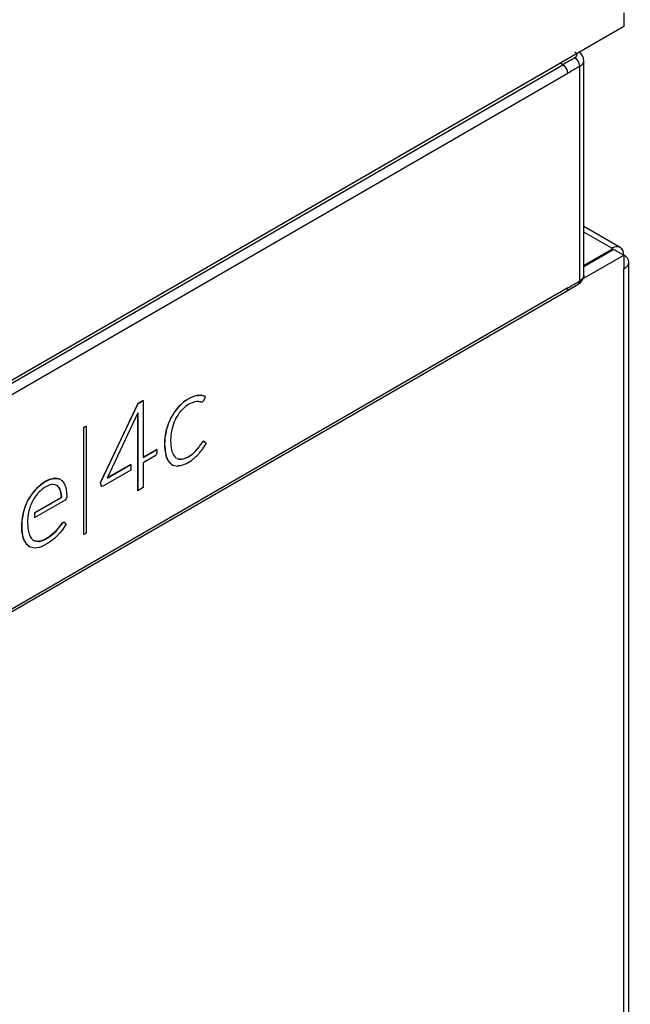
# Model space of a CAD drawing. Header units: millimetres. Extents: x 0 to 287, y 0 to 200.
# Tile 39 of 41: x 262 to 266, y 130 to 137. Entities that reach past the tile are written whole.
import ezdxf

# ---------------------------------------------------------------- set-up
doc = ezdxf.new("R2010")
doc.units = ezdxf.units.MM
doc.layers.add('130.666_BW4C_CTM', color=7, linetype='Continuous')
doc.layers.add('Standard', color=7, linetype='Continuous')

# ---------------------------------------------------------------- blocks, each defined once
blk = doc.blocks.new('SE3')
at = {"layer": '130.666_BW4C_CTM', "color": 7, "linetype": 'Continuous'}
for p, q in [((266.1081, 137.379), (266.1081, 137.281)), ((266.1081, 137.281), (257.7431, 132.4515)), ((265.8228, 135.5038), (265.8228, 137.0374)), ((257.7752, 132.4484), (265.6736, 137.0085)), ((265.6736, 137.0085), (265.655, 137.0194)), ((265.7935, 135.4633), (265.7935, 136.9963)), ((257.811, 132.3878), (265.7086, 136.9475)), ((266.0833, 135.703), (265.8228, 135.8534)), ((266.0233, 135.697), (265.8228, 135.8128)), ((266.0304, 135.693), (265.8228, 135.5731)), ((266.0374, 135.6889), (265.8228, 135.5649)), ((266.0233, 135.697), (266.0304, 135.693)), ((266.0304, 135.6848), (266.0304, 135.693)), ((266.0374, 135.6889), (266.1081, 135.648)), ((265.8177, 135.4804), (266.1081, 135.648)), ((266.1081, 135.648), (266.1081, 135.5501)), ((266.1081, 114.5171), (266.1081, 135.5501)), ((266.1433, 114.5661), (266.1433, 135.5991)), ((265.7086, 135.4142), (257.811, 130.8545)), ((265.6984, 135.3914), (265.7833, 135.4405)), ((257.8, 130.8312), (265.6985, 135.3914)), ((263.0639, 134.6458), (263.0591, 134.6453)), ((263.0599, 134.6449), (263.0591, 134.6453)), ((263.0599, 134.6449), (263.0647, 134.6454)), ((263.0687, 134.6463), (263.0639, 134.6458)), ((263.0647, 134.6454), (263.0639, 134.6458)), ((263.0647, 134.6454), (263.0695, 134.6459)), ((263.0695, 134.6459), (263.0687, 134.6463)), ((263.1155, 134.6371), (263.1163, 134.6367)), ((263.1163, 134.6367), (263.1155, 134.637)), ((263.1163, 134.6367), (263.1156, 134.6371)), ((263.117, 134.6363), (263.1163, 134.6367)), ((262.6355, 134.5882), (262.3675, 134.0244)), ((262.3682, 134.024), (262.6362, 134.5878)), ((262.6721, 134.6093), (262.6355, 134.5882)), ((262.6362, 134.5878), (262.6355, 134.5882)), ((262.6362, 134.5878), (262.6728, 134.6089)), ((262.6728, 134.6089), (262.6721, 134.6093)), ((262.6728, 134.6089), (262.6728, 134.2034)), ((262.9248, 134.5626), (262.9195, 134.5567)), ((262.9301, 134.5684), (262.9248, 134.5626)), ((262.9255, 134.5621), (262.9248, 134.5626)), ((262.9255, 134.5621), (262.9308, 134.568)), ((262.9308, 134.568), (262.9301, 134.5684)), ((263.0393, 134.599), (263.0366, 134.5985)), ((263.0419, 134.5996), (263.0393, 134.599)), ((263.0659, 134.6019), (263.0642, 134.602)), ((263.0677, 134.6018), (263.0659, 134.6019)), ((263.083, 134.5993), (263.0819, 134.5996)), ((263.0847, 134.5988), (263.083, 134.5993)), ((263.1019, 134.6059), (263.1012, 134.6048)), ((263.1022, 134.6063), (263.1019, 134.6059)), ((262.6356, 134.5205), (262.416, 134.0551)), ((262.6339, 134.5154), (262.6336, 133.9654)), ((262.6344, 134.518), (262.6339, 134.5154)), ((262.6346, 134.515), (262.6339, 134.5154)), ((262.6343, 133.965), (262.6346, 134.515)), ((262.6346, 134.515), (262.6356, 134.5205)), ((262.9202, 134.5563), (262.9195, 134.5567)), ((262.9202, 134.5563), (262.9255, 134.5621)), ((262.9446, 134.5372), (262.9406, 134.5327)), ((262.9486, 134.5416), (262.9446, 134.5372)), ((262.2654, 134.4272), (262.247, 134.4166)), ((262.2477, 134.4162), (262.2661, 134.4268)), ((262.2661, 134.4268), (262.2654, 134.4272)), ((262.2661, 134.4268), (262.2661, 133.662)), ((262.8707, 134.4846), (262.8671, 134.4775)), ((262.8678, 134.4771), (262.8671, 134.4775)), ((262.8678, 134.4771), (262.8714, 134.4842)), ((262.8744, 134.4917), (262.8707, 134.4846)), ((262.8714, 134.4842), (262.8707, 134.4846)), ((262.8714, 134.4842), (262.8751, 134.4913)), ((262.8751, 134.4913), (262.8744, 134.4917)), ((262.9036, 134.4766), (262.9008, 134.471)), ((262.9064, 134.4822), (262.9036, 134.4766)), ((262.247, 134.4166), (262.247, 133.6518)), ((262.2477, 134.4162), (262.247, 134.4166)), ((262.2477, 133.6514), (262.2477, 134.4162)), ((262.8373, 134.3938), (262.8354, 134.3859)), ((262.8361, 134.3855), (262.8354, 134.3859)), ((262.8361, 134.3855), (262.838, 134.3934)), ((262.8392, 134.4018), (262.8373, 134.3938)), ((262.838, 134.3934), (262.8373, 134.3938)), ((262.838, 134.3934), (262.8399, 134.4014)), ((262.8399, 134.4014), (262.8392, 134.4018)), ((262.8781, 134.4032), (262.8766, 134.3966)), ((262.8796, 134.4098), (262.8781, 134.4032)), ((263.087, 134.2997), (263.0858, 134.2978)), ((263.0866, 134.2974), (263.0858, 134.2978)), ((263.0866, 134.2974), (263.0877, 134.2993)), ((263.0883, 134.3019), (263.087, 134.2997)), ((263.0877, 134.2993), (263.087, 134.2997)), ((263.0877, 134.2993), (263.089, 134.3015)), ((263.089, 134.3015), (263.0883, 134.3019)), ((263.1221, 134.3057), (263.1004, 134.2679)), ((263.1103, 134.3158), (263.1096, 134.3162)), ((263.1103, 134.3158), (263.1109, 134.3152)), ((263.1109, 134.3152), (263.1221, 134.3057)), ((262.7694, 134.26), (262.6728, 134.2042)), ((262.6728, 134.2034), (262.7701, 134.2596)), ((262.7595, 134.2133), (262.6728, 134.1633)), ((262.7662, 134.2204), (262.7595, 134.2133)), ((262.7701, 134.237), (262.7662, 134.2204)), ((262.7701, 134.2596), (262.7694, 134.26)), ((262.7701, 134.2596), (262.7701, 134.237)), ((262.8359, 134.2139), (262.8378, 134.2081)), ((262.8366, 134.2134), (262.8359, 134.2139)), ((262.8386, 134.2076), (262.8366, 134.2134)), ((262.8768, 134.2506), (262.8783, 134.2458)), ((262.8783, 134.2458), (262.8798, 134.2409)), ((263.0392, 134.2408), (263.0363, 134.2379)), ((263.037, 134.2375), (263.0363, 134.2379)), ((263.037, 134.2375), (263.0399, 134.2404)), ((263.0422, 134.2437), (263.0392, 134.2408)), ((263.0399, 134.2404), (263.0392, 134.2408)), ((263.0399, 134.2404), (263.0429, 134.2433)), ((263.0429, 134.2433), (263.0422, 134.2437)), ((263.0679, 134.2273), (263.0651, 134.2244)), ((263.0686, 134.2734), (263.0667, 134.2709)), ((263.0674, 134.2705), (263.0667, 134.2709)), ((263.0674, 134.2705), (263.0693, 134.273)), ((263.0707, 134.2303), (263.0679, 134.2273)), ((263.0705, 134.276), (263.0686, 134.2734)), ((263.0693, 134.273), (263.0686, 134.2734)), ((263.0693, 134.273), (263.0712, 134.2755)), ((263.0712, 134.2755), (263.0705, 134.276)), ((263.0982, 134.2648), (263.096, 134.2615)), ((263.1004, 134.2679), (263.0982, 134.2648)), ((262.416, 134.0551), (262.5854, 134.1529)), ((262.5847, 134.1534), (262.4165, 134.0562)), ((262.5854, 134.1529), (262.5847, 134.1534)), ((262.5854, 134.1529), (262.5854, 134.1128)), ((262.6728, 134.1633), (262.6728, 133.9872)), ((262.8378, 134.2081), (262.8398, 134.2023)), ((262.8386, 134.2076), (262.8378, 134.2081)), ((262.8406, 134.2019), (262.8386, 134.2076)), ((262.8406, 134.2019), (262.8398, 134.2023)), ((262.8679, 134.1594), (262.8715, 134.1567)), ((262.8686, 134.159), (262.8679, 134.1594)), ((262.8722, 134.1563), (262.8686, 134.159)), ((262.8715, 134.1567), (262.8751, 134.1539)), ((262.8722, 134.1563), (262.8715, 134.1567)), ((262.8758, 134.1535), (262.8722, 134.1563)), ((262.8758, 134.1535), (262.8751, 134.1539)), ((262.9011, 134.2048), (262.9038, 134.2025)), ((262.9038, 134.2025), (262.9065, 134.2002)), ((262.924, 134.1419), (262.919, 134.1415)), ((262.929, 134.1422), (262.924, 134.1419)), ((262.9429, 134.1903), (262.939, 134.1901)), ((262.9398, 134.1897), (262.939, 134.1901)), ((262.9398, 134.1897), (262.9436, 134.1899)), ((262.9468, 134.1905), (262.9429, 134.1903)), ((262.9436, 134.1899), (262.9429, 134.1903)), ((262.9436, 134.1899), (262.9475, 134.1901)), ((262.9475, 134.1901), (262.9468, 134.1905)), ((263.0314, 134.1932), (263.0282, 134.1906)), ((263.0347, 134.1959), (263.0314, 134.1932)), ((262.5854, 134.1128), (262.3903, 134.0002)), ((261.9422, 134.0088), (261.9273, 133.9962)), ((261.928, 133.9958), (261.9429, 134.0084)), ((261.9557, 134.0186), (261.9422, 134.0088)), ((261.9429, 134.0084), (261.9422, 134.0088)), ((261.9429, 134.0084), (261.9564, 134.0182)), ((261.9776, 134.0321), (261.9557, 134.0186)), ((261.9564, 134.0182), (261.9557, 134.0186)), ((261.9564, 134.0182), (261.9783, 134.0316)), ((261.9913, 134.0008), (261.9712, 133.9896)), ((261.9972, 134.0423), (261.9776, 134.0321)), ((261.9783, 134.0316), (261.9776, 134.0321)), ((261.9783, 134.0316), (261.9979, 134.0419)), ((262.006, 134.0062), (261.9913, 134.0008)), ((262.0127, 134.0479), (261.9972, 134.0423)), ((261.9979, 134.0419), (261.9972, 134.0423)), ((261.9979, 134.0419), (262.0134, 134.0475)), ((262.0195, 134.0094), (262.006, 134.0062)), ((262.0313, 134.0526), (262.0127, 134.0479)), ((262.0134, 134.0475), (262.0127, 134.0479)), ((262.0134, 134.0475), (262.032, 134.0522)), ((262.0307, 134.0099), (262.0195, 134.0094)), ((262.0434, 134.0078), (262.0307, 134.0099)), ((262.0404, 134.0536), (262.0313, 134.0526)), ((262.032, 134.0522), (262.0313, 134.0526)), ((262.032, 134.0522), (262.0411, 134.0531)), ((262.0431, 134.0536), (262.0404, 134.0536)), ((262.0411, 134.0531), (262.0404, 134.0536)), ((262.0411, 134.0531), (262.0438, 134.0531)), ((262.0563, 134.0525), (262.0431, 134.0536)), ((262.0438, 134.0531), (262.0431, 134.0536)), ((262.0549, 134.0034), (262.0434, 134.0078)), ((262.0438, 134.0531), (262.057, 134.0521)), ((262.0546, 134.0035), (262.0615, 133.9983)), ((262.0622, 133.9979), (262.0549, 134.0034)), ((262.0686, 134.0497), (262.0563, 134.0525)), ((262.057, 134.0521), (262.0563, 134.0525)), ((262.057, 134.0521), (262.0693, 134.0493)), ((262.0802, 134.0452), (262.0686, 134.0497)), ((262.0693, 134.0493), (262.0686, 134.0497)), ((262.0693, 134.0493), (262.0809, 134.0448)), ((262.0809, 134.0448), (262.0802, 134.0452)), ((262.0809, 134.0448), (262.0876, 134.0405)), ((262.0876, 134.0405), (262.0909, 134.0375)), ((262.0909, 134.0375), (262.0994, 134.0284)), ((262.0994, 134.0284), (262.107, 134.0176)), ((262.107, 134.0176), (262.1138, 134.0052)), ((262.1138, 134.0052), (262.1175, 133.9955)), ((262.3675, 134.0244), (262.3709, 134.0005)), ((262.3682, 134.024), (262.3675, 134.0244)), ((262.3716, 134.0001), (262.3682, 134.024)), ((262.3709, 134.0005), (262.3749, 133.9963)), ((262.3716, 134.0001), (262.3709, 134.0005)), ((262.3756, 133.9959), (262.3716, 134.0001)), ((262.3903, 134.0002), (262.3756, 133.9959)), ((261.8733, 133.9346), (261.8618, 133.9173)), ((261.8625, 133.9169), (261.874, 133.9342)), ((261.8855, 133.9514), (261.8733, 133.9346)), ((261.874, 133.9342), (261.8733, 133.9346)), ((261.874, 133.9342), (261.8862, 133.9509)), ((261.8985, 133.9676), (261.8855, 133.9514)), ((261.8862, 133.9509), (261.8855, 133.9514)), ((261.8862, 133.9509), (261.8992, 133.9672)), ((261.9063, 133.9296), (261.8943, 133.9124)), ((261.9092, 133.9791), (261.8985, 133.9676)), ((261.8992, 133.9672), (261.8985, 133.9676)), ((261.8992, 133.9672), (261.9099, 133.9787)), ((261.9194, 133.9459), (261.9063, 133.9296)), ((261.9109, 133.9808), (261.9092, 133.9791)), ((261.9099, 133.9787), (261.9092, 133.9791)), ((261.9099, 133.9787), (261.9116, 133.9804)), ((261.9273, 133.9962), (261.9109, 133.9808)), ((261.9116, 133.9804), (261.9109, 133.9808)), ((261.9116, 133.9804), (261.928, 133.9958)), ((261.9232, 133.9503), (261.9194, 133.9459)), ((261.9359, 133.9629), (261.9232, 133.9503)), ((261.928, 133.9958), (261.9273, 133.9962)), ((261.9521, 133.9766), (261.9359, 133.9629)), ((261.9712, 133.9896), (261.9521, 133.9766)), ((262.0615, 133.9983), (262.0698, 133.9884)), ((262.0622, 133.9979), (262.0615, 133.9983)), ((262.0705, 133.988), (262.0622, 133.9979)), ((262.0698, 133.9884), (262.0769, 133.9764)), ((262.0705, 133.988), (262.0698, 133.9884)), ((262.0776, 133.9759), (262.0705, 133.988)), ((262.0769, 133.9764), (262.0783, 133.9733)), ((262.0776, 133.9759), (262.0769, 133.9764)), ((262.079, 133.9729), (262.0776, 133.9759)), ((262.0783, 133.9733), (262.0844, 133.952)), ((262.079, 133.9729), (262.0783, 133.9733)), ((262.0851, 133.9516), (262.079, 133.9729)), ((262.0844, 133.952), (262.0888, 133.9215)), ((262.0851, 133.9516), (262.0844, 133.952)), ((262.0895, 133.921), (262.0851, 133.9516)), ((262.1175, 133.9955), (262.1229, 133.9739)), ((262.1229, 133.9739), (262.1258, 133.9525)), ((262.1258, 133.9525), (262.127, 133.9215)), ((262.3756, 133.9959), (262.3749, 133.9963)), ((262.6343, 133.965), (262.6336, 133.9654)), ((262.6728, 133.9872), (262.6343, 133.965)), ((261.8376, 133.8709), (261.8298, 133.8514)), ((261.8305, 133.851), (261.8383, 133.8704)), ((261.8462, 133.8899), (261.8376, 133.8709)), ((261.8383, 133.8704), (261.8376, 133.8709)), ((261.8383, 133.8704), (261.8469, 133.8895)), ((261.8535, 133.9037), (261.8462, 133.8899)), ((261.8469, 133.8895), (261.8462, 133.8899)), ((261.8469, 133.8895), (261.8542, 133.9033)), ((261.8618, 133.9173), (261.8535, 133.9037)), ((261.8542, 133.9033), (261.8535, 133.9037)), ((261.8542, 133.9033), (261.8625, 133.9169)), ((261.8625, 133.9169), (261.8618, 133.9173)), ((261.8746, 133.8748), (261.8661, 133.8538)), ((261.8841, 133.895), (261.8746, 133.8748)), ((261.8857, 133.898), (261.8841, 133.895)), ((261.8943, 133.9124), (261.8857, 133.898)), ((262.0832, 133.9141), (261.8968, 133.8065)), ((261.8975, 133.8061), (262.0839, 133.9137)), ((262.1149, 133.898), (261.8975, 133.7725)), ((262.0888, 133.9215), (262.0832, 133.9141)), ((262.0839, 133.9137), (262.0832, 133.9141)), ((262.0839, 133.9137), (262.0895, 133.921)), ((262.0895, 133.921), (262.0888, 133.9215)), ((262.1233, 133.9068), (262.1149, 133.898)), ((262.127, 133.9215), (262.1233, 133.9068)), ((261.8142, 133.8007), (261.8094, 133.7747)), ((261.8101, 133.7743), (261.8149, 133.8003)), ((261.8181, 133.8162), (261.8142, 133.8007)), ((261.8149, 133.8003), (261.8142, 133.8007)), ((261.8149, 133.8003), (261.8188, 133.8158)), ((261.8229, 133.8316), (261.8181, 133.8162)), ((261.8188, 133.8158), (261.8181, 133.8162)), ((261.8188, 133.8158), (261.8236, 133.8312)), ((261.8298, 133.8514), (261.8229, 133.8316)), ((261.8236, 133.8312), (261.8229, 133.8316)), ((261.8236, 133.8312), (261.8305, 133.851)), ((261.8305, 133.851), (261.8298, 133.8514)), ((261.8542, 133.8113), (261.8495, 133.782)), ((261.8604, 133.8364), (261.8542, 133.8113)), ((261.8661, 133.8538), (261.8604, 133.8364)), ((261.8968, 133.8065), (261.8968, 133.7729)), ((261.8975, 133.8061), (261.8968, 133.8065)), ((261.8975, 133.7725), (261.8975, 133.8061)), ((261.8063, 133.7528), (261.8049, 133.7306)), ((261.8049, 133.7306), (261.8049, 133.7003)), ((261.8056, 133.7302), (261.8049, 133.7306)), ((261.8056, 133.7302), (261.807, 133.7524)), ((261.8056, 133.6999), (261.8056, 133.7302)), ((261.8094, 133.7747), (261.8063, 133.7528)), ((261.807, 133.7524), (261.8063, 133.7528)), ((261.807, 133.7524), (261.8101, 133.7743)), ((261.8101, 133.7743), (261.8094, 133.7747)), ((261.8495, 133.782), (261.8472, 133.7483)), ((261.8472, 133.7483), (261.8491, 133.6987)), ((261.8975, 133.7725), (261.8968, 133.7729)), ((262.0872, 133.7243), (262.0662, 133.6967)), ((262.0669, 133.6963), (262.0879, 133.7239)), ((262.0959, 133.7351), (262.0872, 133.7243)), ((262.0879, 133.7239), (262.0872, 133.7243)), ((262.0879, 133.7239), (262.0966, 133.7347)), ((262.1062, 133.7399), (262.0959, 133.7351)), ((262.0966, 133.7347), (262.0959, 133.7351)), ((262.0966, 133.7347), (262.107, 133.7394)), ((262.107, 133.7394), (262.1062, 133.7399)), ((262.107, 133.7394), (262.1214, 133.728)), ((262.1214, 133.728), (262.1082, 133.704)), ((261.8049, 133.7003), (261.8057, 133.681)), ((261.8056, 133.6999), (261.8049, 133.7003)), ((261.8064, 133.6806), (261.8056, 133.6999)), ((261.8057, 133.681), (261.8076, 133.664)), ((261.8064, 133.6806), (261.8057, 133.681)), ((261.8083, 133.6636), (261.8064, 133.6806)), ((261.8076, 133.664), (261.8109, 133.646)), ((261.8083, 133.6636), (261.8076, 133.664)), ((261.8116, 133.6456), (261.8083, 133.6636)), ((261.8491, 133.6987), (261.853, 133.6747)), ((261.853, 133.6747), (261.8583, 133.6548)), ((261.8583, 133.6548), (261.8595, 133.6519)), ((261.8595, 133.6519), (261.8658, 133.6387)), ((262.0329, 133.6612), (262.0164, 133.647)), ((262.0171, 133.6466), (262.0336, 133.6608)), ((262.0493, 133.6776), (262.0329, 133.6612)), ((262.0336, 133.6608), (262.0329, 133.6612)), ((262.0336, 133.6608), (262.05, 133.6772)), ((262.0662, 133.6967), (262.0493, 133.6776)), ((262.05, 133.6772), (262.0493, 133.6776)), ((262.05, 133.6772), (262.0669, 133.6963)), ((262.0771, 133.6633), (262.0586, 133.6434)), ((262.0669, 133.6963), (262.0662, 133.6967)), ((262.0928, 133.6823), (262.0771, 133.6633)), ((262.1082, 133.704), (262.0928, 133.6823)), ((262.2477, 133.6514), (262.247, 133.6518)), ((262.2661, 133.662), (262.2477, 133.6514)), ((261.8109, 133.646), (261.815, 133.6292)), ((261.8116, 133.6456), (261.8109, 133.646)), ((261.8157, 133.6288), (261.8116, 133.6456)), ((261.815, 133.6292), (261.8191, 133.6173)), ((261.8157, 133.6288), (261.815, 133.6292)), ((261.8198, 133.6169), (261.8157, 133.6288)), ((261.8191, 133.6173), (261.8254, 133.6042)), ((261.8198, 133.6169), (261.8191, 133.6173)), ((261.8261, 133.6038), (261.8198, 133.6169)), ((261.8254, 133.6042), (261.8325, 133.5925)), ((261.8261, 133.6038), (261.8254, 133.6042)), ((261.8332, 133.5921), (261.8261, 133.6038)), ((261.8325, 133.5925), (261.8403, 133.5821)), ((261.8332, 133.5921), (261.8325, 133.5925)), ((261.841, 133.5817), (261.8332, 133.5921)), ((261.8403, 133.5821), (261.8488, 133.5731)), ((261.841, 133.5817), (261.8403, 133.5821)), ((261.8495, 133.5727), (261.841, 133.5817)), ((261.8658, 133.6387), (261.873, 133.6271)), ((261.873, 133.6271), (261.881, 133.6174)), ((261.881, 133.6174), (261.8874, 133.6124)), ((261.8974, 133.6076), (261.8871, 133.6126)), ((261.8874, 133.6124), (261.8981, 133.6072)), ((261.909, 133.6044), (261.8974, 133.6076)), ((261.8981, 133.6072), (261.8974, 133.6076)), ((261.8981, 133.6072), (261.9097, 133.604)), ((261.9215, 133.6031), (261.909, 133.6044)), ((261.9097, 133.604), (261.909, 133.6044)), ((261.9097, 133.604), (261.9223, 133.6026)), ((261.9298, 133.6038), (261.9215, 133.6031)), ((261.9223, 133.6026), (261.9215, 133.6031)), ((261.9223, 133.6026), (261.9305, 133.6033)), ((261.9445, 133.6071), (261.9298, 133.6038)), ((261.9305, 133.6033), (261.9298, 133.6038)), ((261.9305, 133.6033), (261.9452, 133.6067)), ((261.9591, 133.612), (261.9445, 133.6071)), ((261.9452, 133.6067), (261.9445, 133.6071)), ((261.9452, 133.6067), (261.9598, 133.6116)), ((261.9891, 133.587), (261.9585, 133.5703)), ((261.9737, 133.6192), (261.9591, 133.612)), ((261.9598, 133.6116), (261.9591, 133.612)), ((261.9598, 133.6116), (261.9744, 133.6188)), ((261.9984, 133.6337), (261.9737, 133.6192)), ((261.9744, 133.6188), (261.9737, 133.6192)), ((261.9744, 133.6188), (261.9991, 133.6333)), ((262.0183, 133.6076), (261.9891, 133.587)), ((262.0164, 133.647), (261.9984, 133.6337)), ((261.9991, 133.6333), (261.9984, 133.6337)), ((261.9991, 133.6333), (262.0171, 133.6466)), ((262.0171, 133.6466), (262.0164, 133.647)), ((262.0405, 133.6264), (262.0183, 133.6076)), ((262.0586, 133.6434), (262.0405, 133.6264)), ((261.8488, 133.5731), (261.8564, 133.5675)), ((261.8495, 133.5727), (261.8488, 133.5731)), ((261.8571, 133.5671), (261.8495, 133.5727)), ((261.8571, 133.5671), (261.8564, 133.5675)), ((261.8677, 133.5622), (261.8571, 133.5671)), ((261.8789, 133.5586), (261.8677, 133.5622)), ((261.8907, 133.5564), (261.8789, 133.5586)), ((261.9032, 133.5555), (261.8907, 133.5564)), ((261.9139, 133.5565), (261.9032, 133.5555)), ((261.93, 133.5599), (261.9139, 133.5565)), ((261.9449, 133.5645), (261.93, 133.5599)), ((261.9585, 133.5703), (261.9449, 133.5645))]:
    blk.add_line(p, q, dxfattribs=at)
for centre, radius, start, end in [((265.7475, 137.0346), 0.0753, 1.88997, 56.34287), ((284.1275, 105.0444), 36.9087, 119.84696, 119.99912), ((265.7168, 136.993), 0.0768, 2.45872, 57.03905), ((265.6317, 136.9439), 0.077, 2.66783, 57.04348), ((265.7477, 135.5067), 0.0751, 298.267, 358.07977), ((263.1217, 134.3936), 0.2593, 103.95383, 137.63481), ((263.1224, 134.3932), 0.2593, 103.95383, 137.63481), ((263.0759, 134.5582), 0.0884, 63.26353, 94.62758), ((263.0767, 134.5591), 0.0871, 63.53057, 94.76651), ((263.1046, 134.3968), 0.2128, 108.61616, 137.10678), ((263.0668, 134.4733), 0.1288, 91.18583, 101.16092), ((263.0606, 134.5088), 0.0933, 76.80529, 85.66064), ((263.0878, 134.6158), 0.0173, 259.8591, 320.74035), ((263.265, 134.269), 0.4497, 140.20911, 150.30209), ((263.2657, 134.2685), 0.4497, 140.20911, 150.30209), ((263.1965, 134.3228), 0.331, 140.63691, 151.21192), ((263.3239, 134.2662), 0.5033, 155.17495, 164.37199), ((263.3246, 134.2658), 0.5033, 155.17495, 164.37199), ((263.2738, 134.3069), 0.4075, 156.2533, 165.37196), ((263.2021, 134.3009), 0.3764, 166.94776, 193.36638), ((263.2028, 134.3005), 0.3764, 166.94776, 193.36638), ((263.2211, 134.324), 0.352, 168.09086, 192.02591), ((262.7478, 134.518), 0.4034, 323.138, 326.93257), ((262.7485, 134.5176), 0.4034, 323.138, 326.93257), ((262.9859, 134.2793), 0.1129, 199.86153, 221.25831), ((262.9091, 134.3699), 0.1833, 281.88527, 313.94655), ((262.9098, 134.3695), 0.1833, 281.88527, 313.94655), ((262.7427, 134.5388), 0.4504, 310.42332, 315.72445), ((262.766, 134.517), 0.3886, 315.30058, 320.70852), ((262.7667, 134.5166), 0.3886, 315.30058, 320.70852), ((262.7547, 134.512), 0.4233, 318.28462, 323.7222), ((262.9626, 134.2521), 0.1325, 202.07716, 224.37141), ((262.9633, 134.2516), 0.1325, 202.07716, 224.37141), ((262.9213, 134.2336), 0.0921, 240.37419, 268.56843), ((262.9421, 134.2574), 0.0674, 237.43204, 241.62646), ((262.9428, 134.257), 0.0674, 237.43204, 241.32592), ((262.9428, 134.257), 0.0674, 244.85346, 267.37961), ((262.9421, 134.2574), 0.0674, 246.56343, 267.37961), ((262.8855, 134.3573), 0.2194, 281.44409, 310.56678)]:
    blk.add_arc(centre, radius, start, end, dxfattribs=at)
for centre, major_axis, start_param, end_param in [((265.7074, 109.7084), (16.6793, 28.8907), 0.781725, 0.785323), ((266.0233, 135.5991), (-0.06, -0.1039), 2.356194, 3.926991), ((266.0233, 135.5991), (-0.12, 0), 2.356194, 3.926991), ((265.7074, 162.6591), (-16.6837, -28.8984), 0.785427, 0.789024)]:
    blk.add_ellipse(centre, major_axis=major_axis, ratio=0.57735, start_param=start_param, end_param=end_param, dxfattribs=at)
for points, degree, knots in [([(265.7585, 137.0574), (265.7643, 137.0607), (265.7689, 137.0647), (265.772, 137.0692), (265.7747, 137.0783), (265.7714, 137.0873), (265.7683, 137.0915), (265.764, 137.0952), (265.7586, 137.0984)], 5, [0, 0, 0, 0, 0, 0, 0.519821, 0.519821, 0.519821, 1, 1, 1, 1, 1, 1]), ([(265.6983, 135.3913), (265.6983, 135.3913), (265.6983, 135.3913), (265.7049, 135.3951), (265.7086, 135.4035), (265.7086, 135.4142)], 3, [0.4973053, 0.4973053, 0.4973053, 0.4973053, 0.5, 0.5, 1, 1, 1, 1]), ([(263.117, 134.6363), (263.116, 134.6342), (263.1137, 134.6293), (263.1114, 134.6243), (263.109, 134.6192), (263.1066, 134.614), (263.1053, 134.6114), (263.104, 134.6088), (263.1022, 134.6063)], 2, [0, 0, 0, 0.230885, 0.230885, 0.564256, 0.564256, 0.822137, 0.822137, 1, 1, 1]), ([(263.1096, 134.3162), (263.1063, 134.3183), (263.1015, 134.3165), (263.0967, 134.3148), (263.0883, 134.3019)], 2, [0, 0, 0, 0.386699, 0.386699, 1, 1, 1]), ([(263.089, 134.3015), (263.0974, 134.3144), (263.1022, 134.3161), (263.107, 134.3179), (263.1103, 134.3158)], 2, [0, 0, 0, 0.613301, 0.613301, 1, 1, 1])]:
    blk.add_open_spline(points, degree=degree, knots=knots, dxfattribs=at)
for points in [[(265.7935, 136.9963), (265.8044, 137.0025), (265.8131, 137.01), (265.8192, 137.0183), (265.8224, 137.0271), (265.8227, 137.036)], [(265.8228, 135.5041), (265.8228, 135.4951), (265.8197, 135.4861), (265.8135, 135.4775), (265.8046, 135.4698), (265.7935, 135.4633)], [(265.7833, 135.4405), (265.7872, 135.4428), (265.7903, 135.4464), (265.7924, 135.4512), (265.7935, 135.4569), (265.7935, 135.4633)]]:
    blk.add_open_spline(points, degree=5, dxfattribs=at)

msp = doc.modelspace()

# ---------------------------------------------------------------- block references
at = {"layer": 'Standard'}
msp.add_blockref('SE3', (0, 0), dxfattribs=at)

doc.saveas('drawing.dxf')
